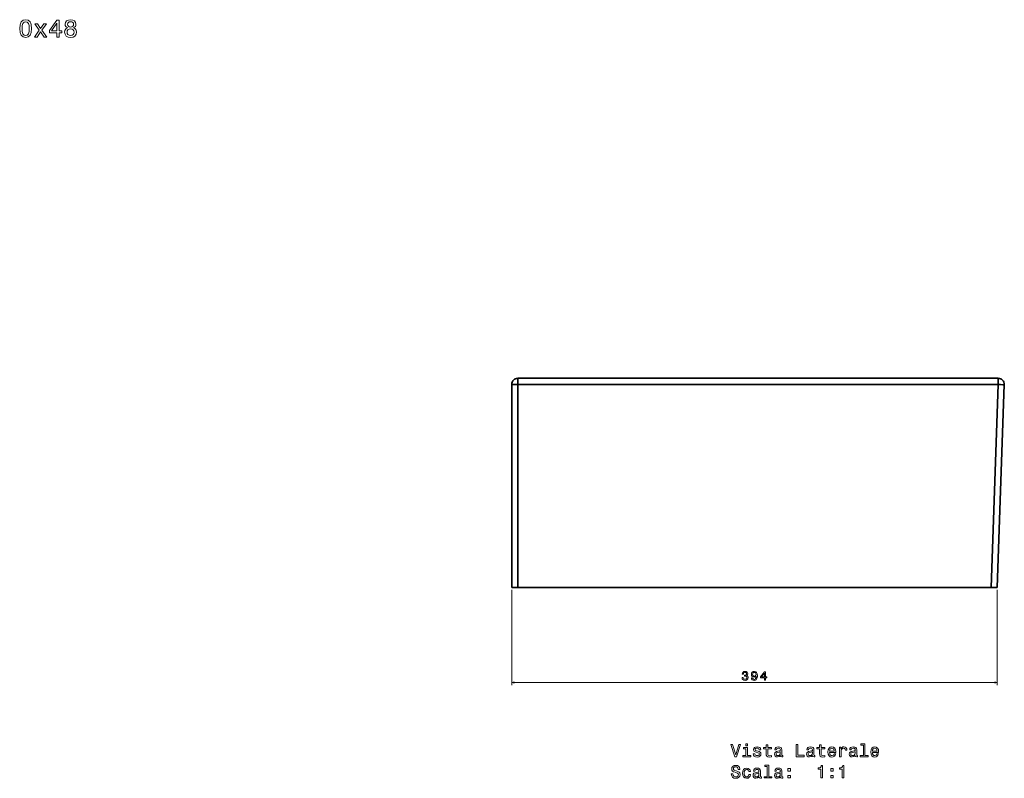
# Model space of a CAD drawing. Extents: x 295 to 1893, y 82 to 1409.
# Tile 2 of 2: x 1094 to 1893, y 792 to 1408. Entities that reach past the tile are written whole.
import ezdxf

# ---------------------------------------------------------------- set-up
doc = ezdxf.new("R2010")
doc.units = 0

msp = doc.modelspace()

# ---------------------------------------------------------------- linework, layer by layer
at = {"color": 7, "lineweight": 35}
for p, q in [((1492.95, 947.17), (1492.95, 1112.07)), ((1492.95, 1112.07), (1492.95, 947.17)), ((1497.95, 1117.07), (1887.77, 1117.07)), ((1887.77, 1117.07), (1497.95, 1117.07)), ((1887.77, 1111.9), (1497.95, 1111.9)), ((1497.95, 947.17), (1497.95, 1111.9)), ((1887.77, 1111.9), (1497.95, 1111.9)), ((1497.95, 1111.9), (1497.95, 947.17)), ((1882.02, 947.17), (1887.77, 1111.9)), ((1887.77, 1111.9), (1882.02, 947.17)), ((1887.01, 947.17), (1892.77, 1111.9)), ((1892.77, 1111.9), (1887.01, 947.17)), ((1892.77, 1111.9), (1887.01, 947.17)), ((1705.29, 947.17), (1497.95, 947.17)), ((1497.95, 947.17), (1882.02, 947.17)), ((1740.45, 947.07), (1705.3, 947.07)), ((1705.3, 947.07), (1740.45, 947.07)), ((1705.3, 947.07), (1740.45, 947.07)), ((1717.45, 947.07), (1740.45, 947.07)), ((1717.45, 947.07), (1740.45, 947.07)), ((1740.45, 947.07), (1717.45, 947.07)), ((1775.6, 947.07), (1740.45, 947.07)), ((1740.45, 947.07), (1775.6, 947.07)), ((1740.45, 947.07), (1763.45, 947.07)), ((1740.45, 947.07), (1775.6, 947.07)), ((1740.45, 947.07), (1763.45, 947.07)), ((1763.45, 947.07), (1740.45, 947.07)), ((1882.02, 947.17), (1775.6, 947.17))]:
    msp.add_line(p, q, dxfattribs=at)
at = {"color": 7, "lineweight": 35, "ltscale": 0.129364}
for p, q in [((1497.95, 1117.07), (1497.95, 1111.9)), ((1497.95, 1117.07), (1497.95, 1111.9)), ((1887.77, 1111.9), (1887.77, 1117.07)), ((1887.77, 1111.9), (1887.77, 1117.07))]:
    msp.add_line(p, q, dxfattribs=at)
at = {"color": 7, "lineweight": 35, "ltscale": 0.125}
for p, q in [((1497.95, 947.17), (1492.95, 947.17)), ((1492.95, 947.17), (1497.95, 947.17))]:
    msp.add_line(p, q, dxfattribs=at)
at = {"color": 7, "lineweight": 13}
for p, q in [((1492.95, 945.17), (1492.95, 867.9)), ((1887.01, 945.17), (1887.01, 867.9)), ((1492.95, 869.9), (1887.01, 869.9))]:
    msp.add_line(p, q, dxfattribs=at)
at = {"color": 7, "lineweight": 35, "ltscale": 0.002596}
for p, q in [((1705.29, 947.17), (1705.3, 947.07)), ((1705.3, 947.07), (1705.29, 947.17)), ((1775.6, 947.07), (1775.6, 947.17)), ((1775.6, 947.17), (1775.6, 947.07))]:
    msp.add_line(p, q, dxfattribs=at)
at = {"color": 7, "lineweight": 35, "ltscale": 0.303751}
msp.add_line((1717.45, 947.07), (1705.3, 947.07), dxfattribs=at)
at = {"color": 7, "lineweight": 35, "ltscale": 0.002594}
msp.add_line((1740.45, 947.17), (1740.45, 947.07), dxfattribs=at)
msp.add_line((1740.45, 947.17), (1740.45, 947.07), dxfattribs=at)
at = {"color": 7, "lineweight": 35, "ltscale": 0.303754}
msp.add_line((1775.6, 947.07), (1763.45, 947.07), dxfattribs=at)
at = {"color": 7, "lineweight": 35, "ltscale": 0.124924}
for p, q in [((1882.02, 947.17), (1887.01, 947.17)), ((1887.01, 947.17), (1882.02, 947.17))]:
    msp.add_line(p, q, dxfattribs=at)
at = {"color": 7, "lineweight": 13}
for points in [[(1093.6, 1400.98), (1093.9, 1397.82), (1094.85, 1395.56), (1096.36, 1394.18), (1098.46, 1393.74), (1100.54, 1394.18), (1102.05, 1395.56), (1102.98, 1397.82), (1103.3, 1400.98), (1102.98, 1404.13), (1102.6, 1405.38), (1102.05, 1406.41), (1100.54, 1407.78), (1098.46, 1408.24), (1096.36, 1407.78), (1094.85, 1406.39), (1093.9, 1404.13)], [(1095.54, 1400.98), (1095.7, 1403.42), (1096.2, 1405.18), (1097.11, 1406.21), (1098.46, 1406.57), (1099.79, 1406.21), (1100.7, 1405.18), (1101.2, 1403.42), (1101.37, 1400.98), (1101.2, 1398.52), (1100.7, 1396.77), (1099.79, 1395.74), (1098.46, 1395.39), (1097.11, 1395.74), (1096.2, 1396.77), (1095.7, 1398.52)], [(1123.86, 1394.14), (1125.67, 1394.14), (1125.67, 1397.61), (1127.67, 1397.61), (1127.67, 1399.23), (1125.67, 1399.23), (1125.67, 1407.84), (1123.84, 1407.84), (1117.71, 1399.39), (1117.71, 1397.61), (1123.86, 1397.61)], [(1132.39, 1401.69), (1131.36, 1401.12), (1130.66, 1400.34), (1130.21, 1399.35), (1130.07, 1398.16), (1130.39, 1396.36), (1131.32, 1394.97), (1132.83, 1394.08), (1134.89, 1393.74), (1136.93, 1394.08), (1138.44, 1394.97), (1139.37, 1396.36), (1139.71, 1398.16), (1139.55, 1399.35), (1139.13, 1400.34), (1138.4, 1401.12), (1137.39, 1401.69), (1138.2, 1402.17), (1138.77, 1402.84), (1139.11, 1403.65), (1139.23, 1404.63), (1138.91, 1406.07), (1138.06, 1407.22), (1136.69, 1407.96), (1134.89, 1408.24), (1133.08, 1407.96), (1131.71, 1407.22), (1130.84, 1406.07), (1130.54, 1404.63), (1130.64, 1403.65), (1130.98, 1402.84)], [(1132.45, 1404.47), (1132.61, 1405.36), (1133.1, 1406.05), (1133.86, 1406.47), (1134.89, 1406.63), (1135.9, 1406.47), (1136.67, 1406.05), (1137.15, 1405.36), (1137.33, 1404.47), (1137.15, 1403.56), (1136.67, 1402.86), (1135.9, 1402.39), (1134.89, 1402.25), (1133.86, 1402.41), (1133.1, 1402.86), (1132.61, 1403.56)], [(1107.72, 1394.14), (1110.5, 1398.36), (1113.37, 1394.14), (1115.51, 1394.14), (1111.63, 1399.73), (1115.28, 1404.98), (1113.23, 1404.98), (1110.58, 1401.04), (1107.94, 1404.98), (1105.84, 1404.98), (1109.43, 1399.71), (1105.64, 1394.14)], [(1119.4, 1399.23), (1123.86, 1405.5), (1123.86, 1399.23)], [(1132.01, 1398.2), (1132.19, 1399.27), (1132.77, 1400.07), (1133.68, 1400.6), (1134.89, 1400.78), (1136.08, 1400.6), (1136.99, 1400.07), (1137.58, 1399.27), (1137.78, 1398.2), (1137.58, 1397.05), (1136.99, 1396.18), (1136.08, 1395.62), (1134.89, 1395.43), (1133.68, 1395.62), (1132.77, 1396.18), (1132.19, 1397.05)], [(1679.97, 874.1), (1679.97, 874.03), (1680.13, 873.06), (1680.6, 872.33), (1681.35, 871.87), (1682.34, 871.7), (1683.39, 871.87), (1684.17, 872.31), (1684.68, 873.02), (1684.86, 873.93), (1684.78, 874.52), (1684.56, 875.01), (1684.19, 875.38), (1683.71, 875.65), (1684.36, 876.2), (1684.6, 877.06), (1684.45, 877.85), (1684.01, 878.44), (1683.31, 878.82), (1682.34, 878.95), (1681.43, 878.79), (1680.73, 878.34), (1680.28, 877.64), (1680.13, 876.7), (1680.13, 876.63), (1681.03, 876.63), (1681.11, 877.27), (1681.37, 877.74), (1681.79, 878.02), (1682.39, 878.12), (1682.91, 878.04), (1683.3, 877.83), (1683.53, 877.49), (1683.62, 877.02), (1683.53, 876.53), (1683.29, 876.2), (1682.86, 875.99), (1682.29, 875.93), (1681.89, 875.94), (1681.89, 875.15), (1682.39, 875.17), (1683.02, 875.08), (1683.5, 874.83), (1683.78, 874.44), (1683.88, 873.93), (1683.77, 873.34), (1683.48, 872.91), (1683.01, 872.63), (1682.4, 872.54), (1681.76, 872.64), (1681.3, 872.95), (1681.01, 873.43), (1680.9, 874.1)], [(1687.56, 873.63), (1687.71, 872.84), (1688.15, 872.22), (1688.83, 871.84), (1689.74, 871.7), (1690.33, 871.77), (1690.87, 871.95), (1691.32, 872.26), (1691.71, 872.71), (1692.01, 873.26), (1692.23, 873.95), (1692.36, 874.73), (1692.41, 875.64), (1692.24, 877.06), (1691.75, 878.1), (1690.96, 878.73), (1689.88, 878.95), (1688.89, 878.77), (1688.15, 878.28), (1687.66, 877.54), (1687.5, 876.6), (1687.66, 875.63), (1688.14, 874.89), (1688.84, 874.43), (1689.74, 874.28), (1690.69, 874.47), (1691.4, 875.06), (1691.24, 873.94), (1690.92, 873.14), (1690.42, 872.66), (1689.75, 872.51), (1689.22, 872.58), (1688.84, 872.81), (1688.59, 873.16), (1688.49, 873.63)], [(1688.48, 876.61), (1688.58, 877.23), (1688.86, 877.73), (1689.31, 878.04), (1689.88, 878.15), (1690.48, 878.04), (1690.93, 877.73), (1691.21, 877.24), (1691.32, 876.62), (1691.21, 875.98), (1690.93, 875.51), (1690.47, 875.22), (1689.85, 875.12), (1689.3, 875.22), (1688.86, 875.51), (1688.58, 875.97)], [(1698.01, 871.9), (1698.92, 871.9), (1698.92, 873.63), (1699.91, 873.63), (1699.91, 874.44), (1698.92, 874.44), (1698.92, 878.75), (1698, 878.75), (1694.93, 874.52), (1694.93, 873.63), (1698.01, 873.63)], [(1695.78, 874.44), (1698.01, 877.58), (1698.01, 874.44)], [(1677.29, 819.71), (1674.78, 811.19), (1672.21, 819.71), (1670.84, 819.71), (1674.06, 809.69), (1675.51, 809.69), (1678.66, 819.71)], [(1684.35, 810.76), (1684.35, 817.17), (1681.1, 817.17), (1681.1, 816.09), (1683.08, 816.09), (1683.08, 810.76), (1680.49, 810.76), (1680.49, 809.69), (1686.97, 809.69), (1686.97, 810.76)], [(1684.4, 820.04), (1683.06, 820.04), (1683.06, 818.6), (1684.4, 818.6)], [(1692.94, 814.2), (1691.72, 814.49), (1690.81, 814.82), (1690.51, 815.5), (1690.59, 815.98), (1690.89, 816.32), (1691.38, 816.54), (1692.09, 816.62), (1692.77, 816.54), (1693.3, 816.28), (1693.65, 815.89), (1693.79, 815.37), (1695.03, 815.37), (1695.03, 815.4), (1694.81, 816.34), (1694.22, 817.07), (1693.3, 817.53), (1692.09, 817.71), (1690.87, 817.53), (1689.97, 817.06), (1689.41, 816.35), (1689.24, 815.46), (1689.37, 814.59), (1689.77, 813.99), (1690.43, 813.56), (1691.4, 813.25), (1692.81, 812.91), (1693.68, 812.55), (1693.91, 812.26), (1693.99, 811.83), (1693.86, 811.29), (1693.52, 810.89), (1692.95, 810.63), (1692.21, 810.54), (1691.41, 810.63), (1690.84, 810.93), (1690.45, 811.42), (1690.29, 812.1), (1689.06, 812.1), (1689.27, 810.95), (1689.86, 810.11), (1690.79, 809.61), (1692.09, 809.42), (1693.44, 809.61), (1694.44, 810.11), (1695.04, 810.92), (1695.26, 811.97), (1695.1, 812.88), (1694.65, 813.5), (1693.92, 813.9)], [(1699.53, 816.09), (1699.53, 812.22), (1699.61, 810.96), (1700.02, 810.1), (1700.82, 809.59), (1702.19, 809.42), (1703.69, 809.49), (1703.69, 810.59), (1702.59, 810.5), (1701.6, 810.62), (1701.07, 810.98), (1700.84, 811.58), (1700.79, 812.43), (1700.79, 816.09), (1703.69, 816.09), (1703.69, 817.17), (1700.79, 817.17), (1700.79, 819.43), (1699.53, 819.43), (1699.53, 817.17), (1697.33, 817.17), (1697.33, 816.09)], [(1711.1, 810.7), (1711.1, 810.66), (1711.17, 810.17), (1711.38, 809.82), (1712.29, 809.55), (1713, 809.67), (1713, 810.64), (1712.7, 810.6), (1712.29, 810.79), (1712.22, 811.37), (1712.22, 815.37), (1712.05, 816.39), (1711.54, 817.11), (1710.66, 817.55), (1709.42, 817.71), (1708.21, 817.53), (1707.32, 817.04), (1706.76, 816.28), (1706.57, 815.27), (1706.57, 815.18), (1707.71, 815.18), (1707.81, 815.79), (1708.13, 816.22), (1708.65, 816.48), (1709.38, 816.58), (1710.09, 816.51), (1710.59, 816.29), (1710.89, 815.92), (1710.99, 815.4), (1710.94, 814.79), (1710.71, 814.49), (1710.13, 814.35), (1709.05, 814.23), (1707.81, 813.97), (1706.93, 813.51), (1706.41, 812.79), (1706.25, 811.73), (1706.4, 810.77), (1706.85, 810.07), (1707.57, 809.62), (1708.56, 809.46), (1709.9, 809.77)], [(1723.91, 809.69), (1730.33, 809.69), (1730.33, 810.9), (1725.23, 810.9), (1725.23, 819.69), (1723.91, 819.69)], [(1737.12, 810.7), (1737.12, 810.66), (1737.19, 810.17), (1737.41, 809.82), (1738.31, 809.55), (1739.02, 809.67), (1739.02, 810.64), (1738.72, 810.6), (1738.31, 810.79), (1738.24, 811.37), (1738.24, 815.37), (1738.07, 816.39), (1737.57, 817.11), (1736.69, 817.55), (1735.45, 817.71), (1734.24, 817.53), (1733.34, 817.04), (1732.78, 816.28), (1732.59, 815.27), (1732.59, 815.18), (1733.73, 815.18), (1733.83, 815.79), (1734.15, 816.22), (1734.67, 816.48), (1735.4, 816.58), (1736.11, 816.51), (1736.61, 816.29), (1736.92, 815.92), (1737.02, 815.4), (1736.96, 814.79), (1736.73, 814.49), (1736.15, 814.35), (1735.07, 814.23), (1733.83, 813.97), (1732.95, 813.51), (1732.44, 812.79), (1732.28, 811.73), (1732.42, 810.77), (1732.87, 810.07), (1733.59, 809.62), (1734.58, 809.46), (1735.92, 809.77)], [(1742.9, 816.09), (1742.9, 812.22), (1742.98, 810.96), (1743.39, 810.1), (1744.19, 809.59), (1745.56, 809.42), (1747.06, 809.49), (1747.06, 810.59), (1745.97, 810.5), (1744.97, 810.62), (1744.44, 810.98), (1744.21, 811.58), (1744.16, 812.43), (1744.16, 816.09), (1747.06, 816.09), (1747.06, 817.17), (1744.16, 817.17), (1744.16, 819.43), (1742.9, 819.43), (1742.9, 817.17), (1740.71, 817.17), (1740.71, 816.09)], [(1750.98, 813.2), (1756.05, 813.2), (1756.07, 813.79), (1755.84, 815.44), (1755.2, 816.68), (1754.19, 817.43), (1752.85, 817.71), (1751.54, 817.42), (1750.53, 816.61), (1749.89, 815.3), (1749.65, 813.57), (1749.87, 811.8), (1750.52, 810.5), (1751.51, 809.69), (1752.81, 809.42), (1753.93, 809.61), (1754.86, 810.1), (1755.53, 810.88), (1755.92, 811.91), (1754.67, 811.91), (1754.41, 811.34), (1754.04, 810.9), (1752.97, 810.56), (1752.15, 810.72), (1751.53, 811.22), (1751.12, 812.04), (1750.98, 813.15)], [(1750.98, 814.26), (1751.14, 815.26), (1751.53, 815.99), (1752.12, 816.44), (1752.9, 816.6), (1753.66, 816.44), (1754.25, 815.99), (1754.61, 815.26), (1754.74, 814.26)], [(1759.02, 809.69), (1760.29, 809.69), (1760.29, 814.12), (1760.42, 815.18), (1760.81, 815.95), (1761.44, 816.41), (1762.29, 816.57), (1762.93, 816.47), (1763.4, 816.18), (1763.69, 815.69), (1763.79, 815.03), (1765.07, 815.03), (1764.9, 816.19), (1764.42, 817.03), (1763.63, 817.53), (1762.55, 817.71), (1761.82, 817.59), (1761.18, 817.3), (1760.62, 816.81), (1760.17, 816.15), (1760.17, 817.43), (1759.02, 817.43)], [(1771.82, 810.7), (1771.82, 810.66), (1771.89, 810.17), (1772.1, 809.82), (1773.01, 809.55), (1773.72, 809.67), (1773.72, 810.64), (1773.42, 810.6), (1773.01, 810.79), (1772.94, 811.37), (1772.94, 815.37), (1772.77, 816.39), (1772.26, 817.11), (1771.38, 817.55), (1770.14, 817.71), (1768.93, 817.53), (1768.04, 817.04), (1767.48, 816.28), (1767.29, 815.27), (1767.29, 815.18), (1768.43, 815.18), (1768.53, 815.79), (1768.85, 816.22), (1769.37, 816.48), (1770.1, 816.58), (1770.81, 816.51), (1771.31, 816.29), (1771.61, 815.92), (1771.72, 815.4), (1771.66, 814.79), (1771.43, 814.49), (1770.85, 814.35), (1769.77, 814.23), (1768.53, 813.97), (1767.65, 813.51), (1767.13, 812.79), (1766.97, 811.73), (1767.12, 810.77), (1767.57, 810.07), (1768.29, 809.62), (1769.28, 809.46), (1770.62, 809.77)], [(1778.42, 818.97), (1778.42, 810.76), (1775.81, 810.76), (1775.81, 809.69), (1782.28, 809.69), (1782.28, 810.76), (1779.68, 810.76), (1779.68, 820.04), (1776.43, 820.04), (1776.43, 818.97)], [(1785.68, 813.2), (1790.75, 813.2), (1790.76, 813.79), (1790.53, 815.44), (1789.9, 816.68), (1788.89, 817.43), (1787.55, 817.71), (1786.24, 817.42), (1785.23, 816.61), (1784.58, 815.3), (1784.35, 813.57), (1784.57, 811.8), (1785.22, 810.5), (1786.21, 809.69), (1787.51, 809.42), (1788.63, 809.61), (1789.55, 810.1), (1790.23, 810.88), (1790.62, 811.91), (1789.37, 811.91), (1789.11, 811.34), (1788.73, 810.9), (1787.67, 810.56), (1786.85, 810.72), (1786.23, 811.22), (1785.82, 812.04), (1785.68, 813.15)], [(1785.68, 814.26), (1785.84, 815.26), (1786.23, 815.99), (1786.82, 816.44), (1787.59, 816.6), (1788.36, 816.44), (1788.95, 815.99), (1789.31, 815.26), (1789.44, 814.26)], [(1710.95, 812.4), (1710.78, 811.65), (1710.32, 811.08), (1709.63, 810.7), (1708.78, 810.57), (1708.23, 810.64), (1707.84, 810.88), (1707.59, 811.28), (1707.52, 811.84), (1707.58, 812.35), (1707.81, 812.71), (1708.73, 813.11), (1709.9, 813.28), (1710.95, 813.63)], [(1736.97, 812.4), (1736.8, 811.65), (1736.34, 811.08), (1735.65, 810.7), (1734.8, 810.57), (1734.25, 810.64), (1733.86, 810.88), (1733.62, 811.28), (1733.55, 811.84), (1733.6, 812.35), (1733.83, 812.71), (1734.76, 813.11), (1735.92, 813.28), (1736.97, 813.63)], [(1771.67, 812.4), (1771.5, 811.65), (1771.04, 811.08), (1770.35, 810.7), (1769.5, 810.57), (1768.95, 810.64), (1768.56, 810.88), (1768.31, 811.28), (1768.24, 811.84), (1768.3, 812.35), (1768.53, 812.71), (1769.45, 813.11), (1770.62, 813.28), (1771.67, 813.63)], [(1672.51, 795.72), (1671.2, 795.72), (1671.48, 794.19), (1672.21, 793.07), (1673.31, 792.39), (1674.81, 792.14), (1676.3, 792.37), (1677.41, 793.01), (1678.11, 794), (1678.37, 795.31), (1678.16, 796.5), (1677.55, 797.26), (1676.57, 797.76), (1675.26, 798.14), (1674.14, 798.41), (1673.4, 798.73), (1672.98, 799.19), (1672.85, 799.91), (1672.98, 800.56), (1673.36, 801.05), (1673.93, 801.38), (1674.73, 801.5), (1675.53, 801.35), (1676.17, 800.96), (1676.59, 800.31), (1676.79, 799.43), (1678.1, 799.43), (1678.1, 799.46), (1677.87, 800.82), (1677.19, 801.83), (1676.12, 802.46), (1674.68, 802.68), (1673.39, 802.46), (1672.38, 801.86), (1671.73, 800.92), (1671.5, 799.71), (1671.69, 798.63), (1672.23, 797.89), (1673.1, 797.4), (1674.28, 797.03), (1675.45, 796.7), (1676.33, 796.38), (1676.86, 795.92), (1677.05, 795.17), (1676.87, 794.41), (1676.43, 793.83), (1675.75, 793.47), (1674.87, 793.35), (1673.89, 793.51), (1673.14, 793.97), (1672.67, 794.72)], [(1685.4, 797.59), (1686.66, 797.59), (1686.4, 798.74), (1685.78, 799.65), (1684.81, 800.21), (1683.56, 800.43), (1682.18, 800.14), (1681.12, 799.33), (1680.46, 798.02), (1680.23, 796.26), (1680.45, 794.52), (1681.1, 793.22), (1682.12, 792.42), (1683.52, 792.14), (1684.76, 792.36), (1685.72, 792.96), (1686.38, 793.92), (1686.67, 795.18), (1685.46, 795.18), (1685.25, 794.38), (1684.84, 793.77), (1684.27, 793.4), (1683.56, 793.28), (1682.68, 793.47), (1682.05, 794.05), (1681.66, 794.98), (1681.53, 796.31), (1681.66, 797.6), (1682.06, 798.54), (1682.71, 799.12), (1683.56, 799.32), (1684.31, 799.19), (1684.87, 798.86), (1685.25, 798.31)], [(1693.75, 793.43), (1693.75, 793.38), (1693.82, 792.89), (1694.04, 792.55), (1694.94, 792.27), (1695.65, 792.39), (1695.65, 793.37), (1695.35, 793.33), (1694.94, 793.51), (1694.87, 794.09), (1694.87, 798.09), (1694.7, 799.12), (1694.19, 799.84), (1693.31, 800.27), (1692.08, 800.43), (1690.87, 800.26), (1689.97, 799.77), (1689.41, 799), (1689.22, 797.99), (1689.22, 797.91), (1690.36, 797.91), (1690.46, 798.51), (1690.78, 798.94), (1691.3, 799.2), (1692.03, 799.3), (1692.74, 799.23), (1693.24, 799.02), (1693.55, 798.64), (1693.65, 798.12), (1693.59, 797.52), (1693.36, 797.22), (1692.78, 797.07), (1691.7, 796.96), (1690.46, 796.7), (1689.58, 796.24), (1689.06, 795.52), (1688.91, 794.45), (1689.05, 793.5), (1689.5, 792.79), (1690.22, 792.35), (1691.21, 792.19), (1692.55, 792.49)], [(1700.35, 801.7), (1700.35, 793.48), (1697.74, 793.48), (1697.74, 792.42), (1704.21, 792.42), (1704.21, 793.48), (1701.61, 793.48), (1701.61, 802.76), (1698.36, 802.76), (1698.36, 801.7)], [(1711.1, 793.43), (1711.1, 793.38), (1711.17, 792.89), (1711.38, 792.55), (1712.29, 792.27), (1713, 792.39), (1713, 793.37), (1712.7, 793.33), (1712.29, 793.51), (1712.22, 794.09), (1712.22, 798.09), (1712.05, 799.12), (1711.54, 799.84), (1710.66, 800.27), (1709.42, 800.43), (1708.21, 800.26), (1707.32, 799.77), (1706.76, 799), (1706.57, 797.99), (1706.57, 797.91), (1707.71, 797.91), (1707.81, 798.51), (1708.13, 798.94), (1708.65, 799.2), (1709.38, 799.3), (1710.09, 799.23), (1710.59, 799.02), (1710.89, 798.64), (1710.99, 798.12), (1710.94, 797.52), (1710.71, 797.22), (1710.13, 797.07), (1709.05, 796.96), (1707.81, 796.7), (1706.93, 796.24), (1706.41, 795.52), (1706.25, 794.45), (1706.4, 793.5), (1706.85, 792.79), (1707.57, 792.35), (1708.56, 792.19), (1709.9, 792.49)], [(1717.16, 798.01), (1719.15, 798.01), (1719.15, 800.16), (1717.16, 800.16)], [(1743.92, 792.42), (1745.23, 792.42), (1745.23, 802.49), (1744.25, 802.49), (1743.99, 801.61), (1743.47, 801.02), (1742.68, 800.67), (1741.59, 800.56), (1741.59, 799.54), (1743.92, 799.54)], [(1751.86, 798.01), (1753.85, 798.01), (1753.85, 800.16), (1751.86, 800.16)], [(1761.27, 792.42), (1762.58, 792.42), (1762.58, 802.49), (1761.6, 802.49), (1761.34, 801.61), (1760.82, 801.02), (1760.03, 800.67), (1758.93, 800.56), (1758.93, 799.54), (1761.27, 799.54)], [(1693.6, 795.13), (1693.43, 794.38), (1692.97, 793.8), (1692.28, 793.43), (1691.43, 793.3), (1690.88, 793.37), (1690.49, 793.6), (1690.25, 794), (1690.17, 794.56), (1690.23, 795.07), (1690.46, 795.43), (1691.38, 795.83), (1692.55, 796.01), (1693.6, 796.35)], [(1710.95, 795.13), (1710.78, 794.38), (1710.32, 793.8), (1709.63, 793.43), (1708.78, 793.3), (1708.23, 793.37), (1707.84, 793.6), (1707.59, 794), (1707.52, 794.56), (1707.58, 795.07), (1707.81, 795.43), (1708.73, 795.83), (1709.9, 796.01), (1710.95, 796.35)], [(1717.16, 792.42), (1719.15, 792.42), (1719.15, 794.56), (1717.16, 794.56)], [(1751.86, 792.42), (1753.85, 792.42), (1753.85, 794.56), (1751.86, 794.56)]]:
    msp.add_lwpolyline(points, close=True, dxfattribs=at)
at = {"color": 7, "lineweight": 35}
for points in [[(1497.95, 1111.9), (1495.27, 1111.92), (1493.39, 1112), (1493.08, 1112.03), (1492.96, 1112.06), (1492.95, 1112.07), (1492.95, 1112.07)], [(1892.77, 1111.9), (1892.77, 1111.89), (1892.76, 1111.89), (1892.76, 1111.88), (1892.74, 1111.88), (1892.67, 1111.86), (1891.95, 1111.83), (1889.79, 1111.84), (1887.77, 1111.9)]]:
    msp.add_lwpolyline(points, dxfattribs=at)
at = {"color": 7, "lineweight": 13}
for points in [[(1494.88, 870.42), (1492.95, 869.9), (1494.88, 869.38)], [(1885.08, 869.38), (1887.01, 869.9), (1885.08, 870.42)]]:
    msp.add_lwpolyline(points, dxfattribs=at)
at = {"color": 7, "lineweight": 35}
for centre, radius, start, end in [((1497.95, 1112.07), 5, 90, 180.00001), ((1497.95, 1112.07), 5, 90, 180.00001), ((1492.97, 1112.08), 0.0231, 202.57986, 259.97616), ((1887.77, 1112.07), 5, 358, 90), ((1887.77, 1112.07), 5, 358, 90)]:
    msp.add_arc(centre, radius, start, end, dxfattribs=at)
for centre, major_axis, ratio, start_param, end_param in [((1497.95, 1112.07), (5, 0), 0.034899, 3.141594, 4.712389), ((1887.77, 1112.07), (5, -0.17), 0.034878, 4.713608, 6.283184)]:
    msp.add_ellipse(centre, major_axis=major_axis, ratio=ratio, start_param=start_param, end_param=end_param, dxfattribs=at)

doc.saveas('drawing.dxf')
